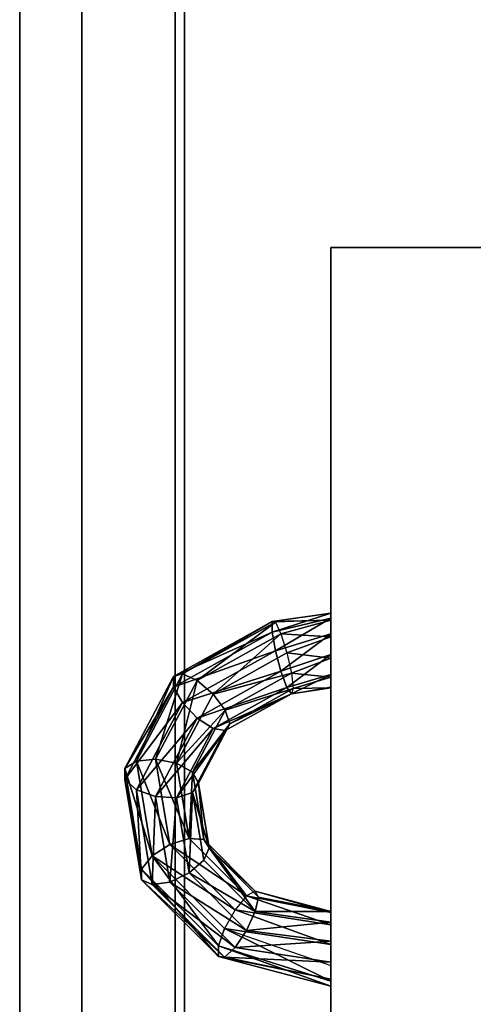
# Model space of a CAD drawing. Extents: x 0 to 49.5, y -34 to 31.
# Tile 4 of 35: x 0 to 1.5, y 4.5 to 7.7. Entities that reach past the tile are written whole.
import ezdxf

# ---------------------------------------------------------------- set-up
doc = ezdxf.new("R2010")
doc.units = 0

# ---------------------------------------------------------------- blocks, each defined once
blk = doc.blocks.new('e6fba2d8-52fa-44f2-9404-a1dd15a20d1a')
at = {"color": 251, "true_color": 0x5b5b5b, "transparency": 33554687}
mesh = blk.add_polyface(dxfattribs=at)
corners = [(0, 0.5), (0.5, 0.5), (0.5, 31), (0, 31), (0, 0.5, 0.5), (0.5, 0.5, 0.5), (0.5, 31, 0.5), (0, 31, 0.5)]
mesh.append_faces([[corners[k] for k in face] for face in [(0, 1, 2, 3), (4, 5, 6, 7), (0, 1, 5, 4), (1, 2, 6, 5), (2, 3, 7, 6), (3, 0, 4, 7)]], dxfattribs={"color": 251})
mesh = blk.add_polyface(dxfattribs=at)
corners = [(0, 0.5, 55.5), (0.5, 0.5, 55.5), (0.5, 31, 55.5), (0, 31, 55.5), (0, 0.5, 56), (0.5, 0.5, 56), (0.5, 31, 56), (0, 31, 56)]
mesh.append_faces([[corners[k] for k in face] for face in [(0, 1, 2, 3), (4, 5, 6, 7), (0, 1, 5, 4), (1, 2, 6, 5), (2, 3, 7, 6), (3, 0, 4, 7)]], dxfattribs={"color": 251})
blk = doc.blocks.new('Box-c1a408b1-9bfd-47b8-ba11-728a2379d740')
at = {"color": 252, "true_color": 0x969696, "transparency": 33554687}
mesh = blk.add_polyface(dxfattribs=at)
corners = [(0, 0), (42.96, 0), (42.96, 18.6), (0, 18.6), (0, 0, 0.03), (42.96, 0, 0.03), (42.96, 18.6, 0.03), (0, 18.6, 0.03)]
mesh.append_faces([[corners[k] for k in face] for face in [(0, 1, 2, 3), (4, 5, 6, 7), (0, 1, 5, 4), (1, 2, 6, 5), (2, 3, 7, 6), (3, 0, 4, 7)]], dxfattribs={"color": 252})
blk = doc.blocks.new('Box-3e61ea67-1cce-4970-b9a8-b9cbf33a5729')
at = {"color": 252, "true_color": 0x969696, "transparency": 33554687}
mesh = blk.add_polyface(dxfattribs=at)
corners = [(0, 0), (0.03, 0), (0.03, 18.6), (0, 18.6), (0, 0, 1.6), (0.03, 0, 1.6), (0.03, 18.6, 1.6), (0, 18.6, 1.6)]
mesh.append_faces([[corners[k] for k in face] for face in [(0, 1, 2, 3), (4, 5, 6, 7), (0, 1, 5, 4), (1, 2, 6, 5), (2, 3, 7, 6), (3, 0, 4, 7)]], dxfattribs={"color": 252})
blk = doc.blocks.new('5db12154-5340-411c-8c93-5c2d76fa9900')
at = {"transparency": 33554687}
for name in ['Box-c1a408b1-9bfd-47b8-ba11-728a2379d740', 'Box-3e61ea67-1cce-4970-b9a8-b9cbf33a5729']:
    blk.add_blockref(name, (0, 0), dxfattribs=at)
blk = doc.blocks.new('64224d41-0c8c-4beb-8e7a-5a4b9bf565a2')
at = {"color": 0, "transparency": 33554687}
mesh = blk.add_polyface(dxfattribs=at)
corners = [(0, 0), (1, 0), (1, 1), (0, 1), (0, 0, 1), (1, 0, 1), (1, 1, 1), (0, 1, 1)]
mesh.append_faces([[corners[k] for k in face] for face in [(0, 1, 2, 3), (4, 5, 6, 7), (0, 1, 5, 4), (1, 2, 6, 5), (2, 3, 7, 6), (3, 0, 4, 7)]], dxfattribs={"color": 0})
blk = doc.blocks.new('971a5e13-8731-4e60-9711-412e5be5aa55')
at = {"color": 253, "true_color": 0xa0a0a0, "transparency": 33554687}
mesh = blk.add_polyface(dxfattribs=at)
corners = [(0, 0), (42.96, 0), (42.96, 30), (0, 30), (0, 0, 0.2), (42.96, 0, 0.2), (42.96, 30, 0.2), (0, 30, 0.2)]
mesh.append_faces([[corners[k] for k in face] for face in [(0, 1, 2, 3), (4, 5, 6, 7), (0, 1, 5, 4), (1, 2, 6, 5), (2, 3, 7, 6), (3, 0, 4, 7)]], dxfattribs={"color": 253})
blk = doc.blocks.new('9303292d-057a-4ccf-9ade-6193f3aab9ad')
at = {"color": 253, "true_color": 0xa0a0a0, "transparency": 33554687}
mesh = blk.add_polyface(dxfattribs=at)
corners = [(0, 0), (0.2, 0), (0.2, 30), (0, 30), (0, 0, 55), (0.2, 0, 55), (0.2, 30, 55), (0, 30, 55)]
mesh.append_faces([[corners[k] for k in face] for face in [(0, 1, 2, 3), (4, 5, 6, 7), (0, 1, 5, 4), (1, 2, 6, 5), (2, 3, 7, 6), (3, 0, 4, 7)]], dxfattribs={"color": 253})
blk = doc.blocks.new('Box-97e727cf-9c08-412c-8878-29cf015ea7c3')
at = {"color": 253, "true_color": 0xa0a0a0, "transparency": 33554687}
mesh = blk.add_polyface(dxfattribs=at)
corners = [(0.5, 0.5, 55.8), (8.7, 0.5, 55.8), (8.7, 30.5, 55.8), (0.5, 30.5, 55.8), (0.5, 0.5, 56), (8.7, 0.5, 56), (8.7, 30.5, 56), (0.5, 30.5, 56)]
mesh.append_faces([[corners[k] for k in face] for face in [(0, 1, 2, 3), (4, 5, 6, 7), (0, 1, 5, 4), (1, 2, 6, 5), (2, 3, 7, 6), (3, 0, 4, 7)]], dxfattribs={"color": 253})
blk = doc.blocks.new('01bc2b18-04c2-4188-8682-baf913618988')
at = {"linetype": 'Continuous', "transparency": 33554687}
blk.add_blockref('Box-97e727cf-9c08-412c-8878-29cf015ea7c3', (0, 0), dxfattribs=at)
blk = doc.blocks.new('c6d05987-4603-4b17-8614-f201b44b4f15')
at = {"transparency": 33554687}
for name, p in [('e6fba2d8-52fa-44f2-9404-a1dd15a20d1a', (0, 0)), ('9303292d-057a-4ccf-9ade-6193f3aab9ad', (0, 0.5, 0.5)), ('971a5e13-8731-4e60-9711-412e5be5aa55', (0.5, 0.5)), ('01bc2b18-04c2-4188-8682-baf913618988', (0, 0)), ('5db12154-5340-411c-8c93-5c2d76fa9900', (0.5, 1.9, 4.8))]:
    blk.add_blockref(name, p, dxfattribs=at)
at = {"color": 251, "true_color": 0x5b5b5b, "transparency": 33554687, "xscale": 1.5, "yscale": 31, "zscale": 3.5}
blk.add_blockref('64224d41-0c8c-4beb-8e7a-5a4b9bf565a2', (0, 0, -3.5), dxfattribs=at)
blk = doc.blocks.new('2154c41f-840e-449f-aab7-fa41d62877b5')
at = {"color": 251, "true_color": 0x5b5b5b, "transparency": 33554687}
mesh = blk.add_polyface(dxfattribs=at)
corners = [(0, 0), (3.55, 0), (3.55, 40.96), (0, 40.96), (0, 0, 24.19), (3.55, 0, 24.19), (3.55, 40.96, 24.19), (0, 40.96, 24.19)]
mesh.append_faces([[corners[k] for k in face] for face in [(0, 1, 2, 3), (4, 5, 6, 7), (0, 1, 5, 4), (1, 2, 6, 5), (2, 3, 7, 6), (3, 0, 4, 7)]], dxfattribs={"color": 251})
blk = doc.blocks.new('2c2a5e3d-2cb9-42c1-b5ca-e0d3c31c66d7')
at = {"color": 36, "transparency": 33554687}
mesh = blk.add_polyface(dxfattribs=at)
corners = [(-1.718, 4.054, -0.728), (-1.821, 3.829, -0.343), (0.212, 4.167, 0.831), (0.435, 4.412, 0.515)]
mesh.append_faces([[corners[k] for k in face] for face in [(3, 0, 2, 3)]], dxfattribs={"vtx1": -1, "color": 36})
mesh.append_faces([[corners[k] for k in face] for face in [(0, 1, 2, 0)]], dxfattribs={"vtx2": -1, "color": 36})
mesh = blk.add_polyface(dxfattribs=at)
corners = [(-1.489, 4.054, -1.124), (-1.718, 4.054, -0.728), (0.435, 4.412, 0.515), (0.664, 4.412, 0.119)]
mesh.append_faces([[corners[k] for k in face] for face in [(3, 0, 2, 3)]], dxfattribs={"vtx1": -1, "color": 36})
mesh.append_faces([[corners[k] for k in face] for face in [(0, 1, 2, 0)]], dxfattribs={"vtx2": -1, "color": 36})
mesh = blk.add_polyface(dxfattribs=at)
corners = [(-1.208, 3.829, -1.406), (-1.489, 4.054, -1.124), (0.664, 4.412, 0.119), (0.826, 4.167, -0.232)]
mesh.append_faces([[corners[k] for k in face] for face in [(3, 0, 2, 3)]], dxfattribs={"vtx1": -1, "color": 36})
mesh.append_faces([[corners[k] for k in face] for face in [(0, 1, 2, 0)]], dxfattribs={"vtx2": -1, "color": 36})
mesh = blk.add_polyface(dxfattribs=at)
corners = [(0.435, 4.412, 0.515), (0.212, 4.167, 0.831), (2.081, 3.182, 1.91), (2.413, 3.369, 1.658)]
mesh.append_faces([[corners[k] for k in face] for face in [(3, 0, 2, 3)]], dxfattribs={"vtx1": -1, "color": 36})
mesh.append_faces([[corners[k] for k in face] for face in [(0, 1, 2, 0)]], dxfattribs={"vtx2": -1, "color": 36})
mesh = blk.add_polyface(dxfattribs=at)
corners = [(0.664, 4.412, 0.119), (0.435, 4.412, 0.515), (2.413, 3.369, 1.658), (2.642, 3.369, 1.261)]
mesh.append_faces([[corners[k] for k in face] for face in [(3, 0, 2, 3)]], dxfattribs={"vtx1": -1, "color": 36})
mesh.append_faces([[corners[k] for k in face] for face in [(0, 1, 2, 0)]], dxfattribs={"vtx2": -1, "color": 36})
mesh = blk.add_polyface(dxfattribs=at)
corners = [(0.826, 4.167, -0.232), (0.664, 4.412, 0.119), (2.642, 3.369, 1.261), (2.694, 3.182, 0.847)]
mesh.append_faces([[corners[k] for k in face] for face in [(3, 0, 2, 3)]], dxfattribs={"vtx1": -1, "color": 36})
mesh.append_faces([[corners[k] for k in face] for face in [(0, 1, 2, 0)]], dxfattribs={"vtx2": -1, "color": 36})
mesh = blk.add_polyface(dxfattribs=at)
corners = [(-1.718, 4.054, -0.728), (-3.362, 2.41, -1.677), (-3.374, 2.276, -1.239), (-1.821, 3.829, -0.343)]
mesh.append_faces([[corners[k] for k in face] for face in [(3, 0, 2, 3)]], dxfattribs={"vtx1": -1, "color": 36})
mesh.append_faces([[corners[k] for k in face] for face in [(0, 1, 2, 0)]], dxfattribs={"vtx2": -1, "color": 36})
mesh = blk.add_polyface(dxfattribs=at)
corners = [(-1.489, 4.054, -1.124), (-3.133, 2.41, -2.073), (-3.362, 2.41, -1.677), (-1.718, 4.054, -0.728)]
mesh.append_faces([[corners[k] for k in face] for face in [(3, 0, 2, 3)]], dxfattribs={"vtx1": -1, "color": 36})
mesh.append_faces([[corners[k] for k in face] for face in [(0, 1, 2, 0)]], dxfattribs={"vtx2": -1, "color": 36})
mesh = blk.add_polyface(dxfattribs=at)
corners = [(-1.208, 3.829, -1.406), (-2.76, 2.276, -2.302), (-3.133, 2.41, -2.073), (-1.489, 4.054, -1.124)]
mesh.append_faces([[corners[k] for k in face] for face in [(3, 0, 2, 3)]], dxfattribs={"vtx1": -1, "color": 36})
mesh.append_faces([[corners[k] for k in face] for face in [(0, 1, 2, 0)]], dxfattribs={"vtx2": -1, "color": 36})
mesh = blk.add_polyface(dxfattribs=at)
corners = [(-1.821, 3.829, -0.343), (-1.767, 3.451, -0.092), (0.066, 3.755, 0.966), (0.212, 4.167, 0.831)]
mesh.append_faces([[corners[k] for k in face] for face in [(3, 0, 2, 3)]], dxfattribs={"vtx1": -1, "color": 36})
mesh.append_faces([[corners[k] for k in face] for face in [(0, 1, 2, 0)]], dxfattribs={"vtx2": -1, "color": 36})
mesh = blk.add_polyface(dxfattribs=at)
corners = [(-0.963, 3.451, -1.484), (-1.208, 3.829, -1.406), (0.826, 4.167, -0.232), (0.87, 3.755, -0.426)]
mesh.append_faces([[corners[k] for k in face] for face in [(3, 0, 2, 3)]], dxfattribs={"vtx1": -1, "color": 36})
mesh.append_faces([[corners[k] for k in face] for face in [(0, 1, 2, 0)]], dxfattribs={"vtx2": -1, "color": 36})
mesh = blk.add_polyface(dxfattribs=at)
corners = [(0.212, 4.167, 0.831), (0.066, 3.755, 0.966), (1.749, 2.867, 1.938), (2.081, 3.182, 1.91)]
mesh.append_faces([[corners[k] for k in face] for face in [(3, 0, 2, 3)]], dxfattribs={"vtx1": -1, "color": 36})
mesh.append_faces([[corners[k] for k in face] for face in [(0, 1, 2, 0)]], dxfattribs={"vtx2": -1, "color": 36})
mesh = blk.add_polyface(dxfattribs=at)
corners = [(0.87, 3.755, -0.426), (0.826, 4.167, -0.232), (2.694, 3.182, 0.847), (2.553, 2.867, 0.546)]
mesh.append_faces([[corners[k] for k in face] for face in [(3, 0, 2, 3)]], dxfattribs={"vtx1": -1, "color": 36})
mesh.append_faces([[corners[k] for k in face] for face in [(0, 1, 2, 0)]], dxfattribs={"vtx2": -1, "color": 36})
mesh = blk.add_polyface(dxfattribs=at)
corners = [(-1.821, 3.829, -0.343), (-3.374, 2.276, -1.239), (-3.166, 2.051, -0.899), (-1.767, 3.451, -0.092)]
mesh.append_faces([[corners[k] for k in face] for face in [(3, 0, 2, 3)]], dxfattribs={"vtx1": -1, "color": 36})
mesh.append_faces([[corners[k] for k in face] for face in [(0, 1, 2, 0)]], dxfattribs={"vtx2": -1, "color": 36})
mesh = blk.add_polyface(dxfattribs=at)
corners = [(-1.208, 3.829, -1.406), (-0.963, 3.451, -1.484), (-2.362, 2.051, -2.292), (-2.76, 2.276, -2.302)]
mesh.append_faces([[corners[k] for k in face] for face in [(3, 0, 2, 3)]], dxfattribs={"vtx1": -1, "color": 36})
mesh.append_faces([[corners[k] for k in face] for face in [(0, 1, 2, 0)]], dxfattribs={"vtx2": -1, "color": 36})
mesh = blk.add_polyface(dxfattribs=at)
corners = [(-1.767, 3.451, -0.092), (-1.571, 3.039, -0.054), (0.042, 3.307, 0.878), (0.066, 3.755, 0.966)]
mesh.append_faces([[corners[k] for k in face] for face in [(3, 0, 2, 3)]], dxfattribs={"vtx1": -1, "color": 36})
mesh.append_faces([[corners[k] for k in face] for face in [(0, 1, 2, 0)]], dxfattribs={"vtx2": -1, "color": 36})
mesh = blk.add_polyface(dxfattribs=at)
corners = [(-0.832, 3.039, -1.334), (-0.963, 3.451, -1.484), (0.87, 3.755, -0.426), (0.781, 3.307, -0.402)]
mesh.append_faces([[corners[k] for k in face] for face in [(3, 0, 2, 3)]], dxfattribs={"vtx1": -1, "color": 36})
mesh.append_faces([[corners[k] for k in face] for face in [(0, 1, 2, 0)]], dxfattribs={"vtx2": -1, "color": 36})
mesh = blk.add_polyface(dxfattribs=at)
corners = [(0.066, 3.755, 0.966), (0.042, 3.307, 0.878), (1.525, 2.525, 1.734), (1.749, 2.867, 1.938)]
mesh.append_faces([[corners[k] for k in face] for face in [(3, 0, 2, 3)]], dxfattribs={"vtx1": -1, "color": 36})
mesh.append_faces([[corners[k] for k in face] for face in [(0, 1, 2, 0)]], dxfattribs={"vtx2": -1, "color": 36})
mesh = blk.add_polyface(dxfattribs=at)
corners = [(0.781, 3.307, -0.402), (0.87, 3.755, -0.426), (2.553, 2.867, 0.546), (2.264, 2.525, 0.454)]
mesh.append_faces([[corners[k] for k in face] for face in [(3, 0, 2, 3)]], dxfattribs={"vtx1": -1, "color": 36})
mesh.append_faces([[corners[k] for k in face] for face in [(0, 1, 2, 0)]], dxfattribs={"vtx2": -1, "color": 36})
mesh = blk.add_polyface(dxfattribs=at)
corners = [(-1.767, 3.451, -0.092), (-3.166, 2.051, -0.899), (-2.803, 1.806, -0.765), (-1.571, 3.039, -0.054)]
mesh.append_faces([[corners[k] for k in face] for face in [(3, 0, 2, 3)]], dxfattribs={"vtx1": -1, "color": 36})
mesh.append_faces([[corners[k] for k in face] for face in [(0, 1, 2, 0)]], dxfattribs={"vtx2": -1, "color": 36})
mesh = blk.add_polyface(dxfattribs=at)
corners = [(-0.963, 3.451, -1.484), (-0.832, 3.039, -1.334), (-2.064, 1.806, -2.045), (-2.362, 2.051, -2.292)]
mesh.append_faces([[corners[k] for k in face] for face in [(3, 0, 2, 3)]], dxfattribs={"vtx1": -1, "color": 36})
mesh.append_faces([[corners[k] for k in face] for face in [(0, 1, 2, 0)]], dxfattribs={"vtx2": -1, "color": 36})
mesh = blk.add_polyface(dxfattribs=at)
corners = [(-1.571, 3.039, -0.054), (-1.297, 2.724, -0.242), (0.15, 2.964, 0.593), (0.042, 3.307, 0.878)]
mesh.append_faces([[corners[k] for k in face] for face in [(3, 0, 2, 3)]], dxfattribs={"vtx1": -1, "color": 36})
mesh.append_faces([[corners[k] for k in face] for face in [(0, 1, 2, 0)]], dxfattribs={"vtx2": -1, "color": 36})
mesh = blk.add_polyface(dxfattribs=at)
corners = [(0.589, 2.964, -0.167), (-0.858, 2.724, -1.002), (-0.832, 3.039, -1.334), (0.781, 3.307, -0.402)]
mesh.append_faces([[corners[k] for k in face] for face in [(3, 0, 2, 3)]], dxfattribs={"vtx1": -1, "color": 36})
mesh.append_faces([[corners[k] for k in face] for face in [(0, 1, 2, 0)]], dxfattribs={"vtx2": -1, "color": 36})
mesh = blk.add_polyface(dxfattribs=at)
corners = [(0.042, 3.307, 0.878), (0.15, 2.964, 0.593), (1.479, 2.263, 1.361), (1.525, 2.525, 1.734)]
mesh.append_faces([[corners[k] for k in face] for face in [(3, 0, 2, 3)]], dxfattribs={"vtx1": -1, "color": 36})
mesh.append_faces([[corners[k] for k in face] for face in [(0, 1, 2, 0)]], dxfattribs={"vtx2": -1, "color": 36})
mesh = blk.add_polyface(dxfattribs=at)
corners = [(1.918, 2.263, 0.6), (0.589, 2.964, -0.167), (0.781, 3.307, -0.402), (2.264, 2.525, 0.454)]
mesh.append_faces([[corners[k] for k in face] for face in [(3, 0, 2, 3)]], dxfattribs={"vtx1": -1, "color": 36})
mesh.append_faces([[corners[k] for k in face] for face in [(0, 1, 2, 0)]], dxfattribs={"vtx2": -1, "color": 36})
mesh = blk.add_polyface(dxfattribs=at)
corners = [(2.081, 3.182, 1.91), (1.749, 2.867, 1.938), (2.75, 1.069, 2.516), (3.191, 1.186, 2.551)]
mesh.append_faces([[corners[k] for k in face] for face in [(3, 0, 2, 3)]], dxfattribs={"vtx1": -1, "color": 36})
mesh.append_faces([[corners[k] for k in face] for face in [(0, 1, 2, 0)]], dxfattribs={"vtx2": -1, "color": 36})
mesh = blk.add_polyface(dxfattribs=at)
corners = [(2.413, 3.369, 1.658), (2.081, 3.182, 1.91), (3.191, 1.186, 2.551), (3.589, 1.256, 2.337)]
mesh.append_faces([[corners[k] for k in face] for face in [(3, 0, 2, 3)]], dxfattribs={"vtx1": -1, "color": 36})
mesh.append_faces([[corners[k] for k in face] for face in [(0, 1, 2, 0)]], dxfattribs={"vtx2": -1, "color": 36})
mesh = blk.add_polyface(dxfattribs=at)
corners = [(2.642, 3.369, 1.261), (2.413, 3.369, 1.658), (3.589, 1.256, 2.337), (3.818, 1.256, 1.94)]
mesh.append_faces([[corners[k] for k in face] for face in [(3, 0, 2, 3)]], dxfattribs={"vtx1": -1, "color": 36})
mesh.append_faces([[corners[k] for k in face] for face in [(0, 1, 2, 0)]], dxfattribs={"vtx2": -1, "color": 36})
mesh = blk.add_polyface(dxfattribs=at)
corners = [(2.553, 2.867, 0.546), (2.694, 3.182, 0.847), (3.805, 1.186, 1.488), (3.554, 1.069, 1.124)]
mesh.append_faces([[corners[k] for k in face] for face in [(3, 0, 2, 3)]], dxfattribs={"vtx1": -1, "color": 36})
mesh.append_faces([[corners[k] for k in face] for face in [(0, 1, 2, 0)]], dxfattribs={"vtx2": -1, "color": 36})
mesh = blk.add_polyface(dxfattribs=at)
corners = [(2.694, 3.182, 0.847), (2.642, 3.369, 1.261), (3.818, 1.256, 1.94), (3.805, 1.186, 1.488)]
mesh.append_faces([[corners[k] for k in face] for face in [(3, 0, 2, 3)]], dxfattribs={"vtx1": -1, "color": 36})
mesh.append_faces([[corners[k] for k in face] for face in [(0, 1, 2, 0)]], dxfattribs={"vtx2": -1, "color": 36})
mesh = blk.add_polyface(dxfattribs=at)
corners = [(-1.571, 3.039, -0.054), (-2.803, 1.806, -0.765), (-2.401, 1.619, -0.879), (-1.297, 2.724, -0.242)]
mesh.append_faces([[corners[k] for k in face] for face in [(3, 0, 2, 3)]], dxfattribs={"vtx1": -1, "color": 36})
mesh.append_faces([[corners[k] for k in face] for face in [(0, 1, 2, 0)]], dxfattribs={"vtx2": -1, "color": 36})
mesh = blk.add_polyface(dxfattribs=at)
corners = [(-0.858, 2.724, -1.002), (-1.962, 1.619, -1.64), (-2.064, 1.806, -2.045), (-0.832, 3.039, -1.334)]
mesh.append_faces([[corners[k] for k in face] for face in [(3, 0, 2, 3)]], dxfattribs={"vtx1": -1, "color": 36})
mesh.append_faces([[corners[k] for k in face] for face in [(0, 1, 2, 0)]], dxfattribs={"vtx2": -1, "color": 36})
mesh = blk.add_polyface(dxfattribs=at)
corners = [(0.15, 2.964, 0.593), (-1.297, 2.724, -0.242), (-1.031, 2.607, -0.595), (0.353, 2.837, 0.204)]
mesh.append_faces([[corners[k] for k in face] for face in [(3, 0, 2, 3)]], dxfattribs={"vtx1": -1, "color": 36})
mesh.append_faces([[corners[k] for k in face] for face in [(0, 1, 2, 0)]], dxfattribs={"vtx2": -1, "color": 36})
mesh = blk.add_polyface(dxfattribs=at)
corners = [(0.353, 2.837, 0.204), (-1.031, 2.607, -0.595), (-0.858, 2.724, -1.002), (0.589, 2.964, -0.167)]
mesh.append_faces([[corners[k] for k in face] for face in [(3, 0, 2, 3)]], dxfattribs={"vtx1": -1, "color": 36})
mesh.append_faces([[corners[k] for k in face] for face in [(0, 1, 2, 0)]], dxfattribs={"vtx2": -1, "color": 36})
mesh = blk.add_polyface(dxfattribs=at)
corners = [(1.479, 2.263, 1.361), (0.15, 2.964, 0.593), (0.353, 2.837, 0.204), (1.625, 2.166, 0.938)]
mesh.append_faces([[corners[k] for k in face] for face in [(3, 0, 2, 3)]], dxfattribs={"vtx1": -1, "color": 36})
mesh.append_faces([[corners[k] for k in face] for face in [(0, 1, 2, 0)]], dxfattribs={"vtx2": -1, "color": 36})
mesh = blk.add_polyface(dxfattribs=at)
corners = [(1.625, 2.166, 0.938), (0.353, 2.837, 0.204), (0.589, 2.964, -0.167), (1.918, 2.263, 0.6)]
mesh.append_faces([[corners[k] for k in face] for face in [(3, 0, 2, 3)]], dxfattribs={"vtx1": -1, "color": 36})
mesh.append_faces([[corners[k] for k in face] for face in [(0, 1, 2, 0)]], dxfattribs={"vtx2": -1, "color": 36})
mesh = blk.add_polyface(dxfattribs=at)
corners = [(1.749, 2.867, 1.938), (1.525, 2.525, 1.734), (2.406, 0.941, 2.242), (2.75, 1.069, 2.516)]
mesh.append_faces([[corners[k] for k in face] for face in [(3, 0, 2, 3)]], dxfattribs={"vtx1": -1, "color": 36})
mesh.append_faces([[corners[k] for k in face] for face in [(0, 1, 2, 0)]], dxfattribs={"vtx2": -1, "color": 36})
mesh = blk.add_polyface(dxfattribs=at)
corners = [(2.264, 2.525, 0.454), (2.553, 2.867, 0.546), (3.554, 1.069, 1.124), (3.145, 0.941, 0.963)]
mesh.append_faces([[corners[k] for k in face] for face in [(3, 0, 2, 3)]], dxfattribs={"vtx1": -1, "color": 36})
mesh.append_faces([[corners[k] for k in face] for face in [(0, 1, 2, 0)]], dxfattribs={"vtx2": -1, "color": 36})
mesh = blk.add_polyface(dxfattribs=at)
corners = [(-2.401, 1.619, -0.879), (-2.088, 1.549, -1.205), (-1.031, 2.607, -0.595), (-1.297, 2.724, -0.242)]
mesh.append_faces([[corners[k] for k in face] for face in [(3, 0, 2, 3)]], dxfattribs={"vtx1": -1, "color": 36})
mesh.append_faces([[corners[k] for k in face] for face in [(0, 1, 2, 0)]], dxfattribs={"vtx2": -1, "color": 36})
mesh = blk.add_polyface(dxfattribs=at)
corners = [(-1.031, 2.607, -0.595), (-2.088, 1.549, -1.205), (-1.962, 1.619, -1.64), (-0.858, 2.724, -1.002)]
mesh.append_faces([[corners[k] for k in face] for face in [(3, 0, 2, 3)]], dxfattribs={"vtx1": -1, "color": 36})
mesh.append_faces([[corners[k] for k in face] for face in [(0, 1, 2, 0)]], dxfattribs={"vtx2": -1, "color": 36})
mesh = blk.add_polyface(dxfattribs=at)
corners = [(-3.133, 2.41, -2.073), (-3.889, 0, -2.245), (-3.997, 0, -1.8), (-3.362, 2.41, -1.677)]
mesh.append_faces([[corners[k] for k in face] for face in [(3, 0, 2, 3)]], dxfattribs={"vtx1": -1, "color": 36})
mesh.append_faces([[corners[k] for k in face] for face in [(0, 1, 2, 0)]], dxfattribs={"vtx2": -1, "color": 36})
mesh = blk.add_polyface(dxfattribs=at)
corners = [(-3.362, 2.41, -1.677), (-3.997, 0, -1.8), (-3.847, 0, -1.368), (-3.374, 2.276, -1.239)]
mesh.append_faces([[corners[k] for k in face] for face in [(3, 0, 2, 3)]], dxfattribs={"vtx1": -1, "color": 36})
mesh.append_faces([[corners[k] for k in face] for face in [(0, 1, 2, 0)]], dxfattribs={"vtx2": -1, "color": 36})
mesh = blk.add_polyface(dxfattribs=at)
corners = [(-2.76, 2.276, -2.302), (-3.557, 0, -2.561), (-3.889, 0, -2.245), (-3.133, 2.41, -2.073)]
mesh.append_faces([[corners[k] for k in face] for face in [(3, 0, 2, 3)]], dxfattribs={"vtx1": -1, "color": 36})
mesh.append_faces([[corners[k] for k in face] for face in [(0, 1, 2, 0)]], dxfattribs={"vtx2": -1, "color": 36})
mesh = blk.add_polyface(dxfattribs=at)
corners = [(1.525, 2.525, 1.734), (1.479, 2.263, 1.361), (2.269, 0.844, 1.817), (2.406, 0.941, 2.242)]
mesh.append_faces([[corners[k] for k in face] for face in [(3, 0, 2, 3)]], dxfattribs={"vtx1": -1, "color": 36})
mesh.append_faces([[corners[k] for k in face] for face in [(0, 1, 2, 0)]], dxfattribs={"vtx2": -1, "color": 36})
mesh = blk.add_polyface(dxfattribs=at)
corners = [(2.708, 0.844, 1.056), (1.918, 2.263, 0.6), (2.264, 2.525, 0.454), (3.145, 0.941, 0.963)]
mesh.append_faces([[corners[k] for k in face] for face in [(3, 0, 2, 3)]], dxfattribs={"vtx1": -1, "color": 36})
mesh.append_faces([[corners[k] for k in face] for face in [(0, 1, 2, 0)]], dxfattribs={"vtx2": -1, "color": 36})
mesh = blk.add_polyface(dxfattribs=at)
corners = [(-3.374, 2.276, -1.239), (-3.847, 0, -1.368), (-3.487, 0, -1.085), (-3.166, 2.051, -0.899)]
mesh.append_faces([[corners[k] for k in face] for face in [(3, 0, 2, 3)]], dxfattribs={"vtx1": -1, "color": 36})
mesh.append_faces([[corners[k] for k in face] for face in [(0, 1, 2, 0)]], dxfattribs={"vtx2": -1, "color": 36})
mesh = blk.add_polyface(dxfattribs=at)
corners = [(-2.76, 2.276, -2.302), (-3.557, 0, -2.561), (-3.108, 0, -2.648), (-2.362, 2.051, -2.292)]
mesh.append_faces([[corners[k] for k in face] for face in [(3, 0, 2, 3)]], dxfattribs={"vtx1": -1, "color": 36})
mesh.append_faces([[corners[k] for k in face] for face in [(0, 1, 2, 0)]], dxfattribs={"vtx2": -1, "color": 36})
mesh = blk.add_polyface(dxfattribs=at)
corners = [(2.269, 0.844, 1.817), (1.479, 2.263, 1.361), (1.625, 2.166, 0.938), (2.381, 0.807, 1.375)]
mesh.append_faces([[corners[k] for k in face] for face in [(3, 0, 2, 3)]], dxfattribs={"vtx1": -1, "color": 36})
mesh.append_faces([[corners[k] for k in face] for face in [(0, 1, 2, 0)]], dxfattribs={"vtx2": -1, "color": 36})
mesh = blk.add_polyface(dxfattribs=at)
corners = [(2.381, 0.807, 1.375), (1.625, 2.166, 0.938), (1.918, 2.263, 0.6), (2.708, 0.844, 1.056)]
mesh.append_faces([[corners[k] for k in face] for face in [(3, 0, 2, 3)]], dxfattribs={"vtx1": -1, "color": 36})
mesh.append_faces([[corners[k] for k in face] for face in [(0, 1, 2, 0)]], dxfattribs={"vtx2": -1, "color": 36})
mesh = blk.add_polyface(dxfattribs=at)
corners = [(-3.166, 2.051, -0.899), (-3.487, 0, -1.085), (-3.031, 0, -1.041), (-2.803, 1.806, -0.765)]
mesh.append_faces([[corners[k] for k in face] for face in [(3, 0, 2, 3)]], dxfattribs={"vtx1": -1, "color": 36})
mesh.append_faces([[corners[k] for k in face] for face in [(0, 1, 2, 0)]], dxfattribs={"vtx2": -1, "color": 36})
mesh = blk.add_polyface(dxfattribs=at)
corners = [(-2.362, 2.051, -2.292), (-3.108, 0, -2.648), (-2.683, 0, -2.477), (-2.064, 1.806, -2.045)]
mesh.append_faces([[corners[k] for k in face] for face in [(3, 0, 2, 3)]], dxfattribs={"vtx1": -1, "color": 36})
mesh.append_faces([[corners[k] for k in face] for face in [(0, 1, 2, 0)]], dxfattribs={"vtx2": -1, "color": 36})
mesh = blk.add_polyface(dxfattribs=at)
corners = [(-2.803, 1.806, -0.765), (-3.031, 0, -1.041), (-2.625, 0, -1.251), (-2.401, 1.619, -0.879)]
mesh.append_faces([[corners[k] for k in face] for face in [(3, 0, 2, 3)]], dxfattribs={"vtx1": -1, "color": 36})
mesh.append_faces([[corners[k] for k in face] for face in [(0, 1, 2, 0)]], dxfattribs={"vtx2": -1, "color": 36})
mesh = blk.add_polyface(dxfattribs=at)
corners = [(-2.064, 1.806, -2.045), (-2.683, 0, -2.477), (-2.418, 0, -2.105), (-1.962, 1.619, -1.64)]
mesh.append_faces([[corners[k] for k in face] for face in [(3, 0, 2, 3)]], dxfattribs={"vtx1": -1, "color": 36})
mesh.append_faces([[corners[k] for k in face] for face in [(0, 1, 2, 0)]], dxfattribs={"vtx2": -1, "color": 36})
mesh = blk.add_polyface(dxfattribs=at)
corners = [(-2.401, 1.619, -0.879), (-2.625, 0, -1.251), (-2.396, 0, -1.647), (-2.088, 1.549, -1.205)]
mesh.append_faces([[corners[k] for k in face] for face in [(3, 0, 2, 3)]], dxfattribs={"vtx1": -1, "color": 36})
mesh.append_faces([[corners[k] for k in face] for face in [(0, 1, 2, 0)]], dxfattribs={"vtx2": -1, "color": 36})
mesh = blk.add_polyface(dxfattribs=at)
corners = [(-1.962, 1.619, -1.64), (-2.418, 0, -2.105), (-2.396, 0, -1.647), (-2.088, 1.549, -1.205)]
mesh.append_faces([[corners[k] for k in face] for face in [(3, 0, 2, 3)]], dxfattribs={"vtx1": -1, "color": 36})
mesh.append_faces([[corners[k] for k in face] for face in [(0, 1, 2, 0)]], dxfattribs={"vtx2": -1, "color": 36})
mesh = blk.add_polyface(dxfattribs=at)
corners = [(2.406, 0.941, 2.242), (2.683, 0, 2.477), (3.108, 0, 2.648), (2.75, 1.069, 2.516)]
mesh.append_faces([[corners[k] for k in face] for face in [(3, 0, 2, 3)]], dxfattribs={"vtx1": -1, "color": 36})
mesh.append_faces([[corners[k] for k in face] for face in [(0, 1, 2, 0)]], dxfattribs={"vtx2": -1, "color": 36})
mesh = blk.add_polyface(dxfattribs=at)
corners = [(2.75, 1.069, 2.516), (3.108, 0, 2.648), (3.557, 0, 2.561), (3.191, 1.186, 2.551)]
mesh.append_faces([[corners[k] for k in face] for face in [(3, 0, 2, 3)]], dxfattribs={"vtx1": -1, "color": 36})
mesh.append_faces([[corners[k] for k in face] for face in [(0, 1, 2, 0)]], dxfattribs={"vtx2": -1, "color": 36})
mesh = blk.add_polyface(dxfattribs=at)
corners = [(3.145, 0.941, 0.963), (3.031, 0, 1.041), (3.487, 0, 1.085), (3.554, 1.069, 1.124)]
mesh.append_faces([[corners[k] for k in face] for face in [(3, 0, 2, 3)]], dxfattribs={"vtx1": -1, "color": 36})
mesh.append_faces([[corners[k] for k in face] for face in [(0, 1, 2, 0)]], dxfattribs={"vtx2": -1, "color": 36})
mesh = blk.add_polyface(dxfattribs=at)
corners = [(3.191, 1.186, 2.551), (3.557, 0, 2.561), (3.889, 0, 2.245), (3.589, 1.256, 2.337)]
mesh.append_faces([[corners[k] for k in face] for face in [(3, 0, 2, 3)]], dxfattribs={"vtx1": -1, "color": 36})
mesh.append_faces([[corners[k] for k in face] for face in [(0, 1, 2, 0)]], dxfattribs={"vtx2": -1, "color": 36})
mesh = blk.add_polyface(dxfattribs=at)
corners = [(3.554, 1.069, 1.124), (3.487, 0, 1.085), (3.847, 0, 1.368), (3.805, 1.186, 1.488)]
mesh.append_faces([[corners[k] for k in face] for face in [(3, 0, 2, 3)]], dxfattribs={"vtx1": -1, "color": 36})
mesh.append_faces([[corners[k] for k in face] for face in [(0, 1, 2, 0)]], dxfattribs={"vtx2": -1, "color": 36})
mesh = blk.add_polyface(dxfattribs=at)
corners = [(3.589, 1.256, 2.337), (3.889, 0, 2.245), (3.997, 0, 1.8), (3.818, 1.256, 1.94)]
mesh.append_faces([[corners[k] for k in face] for face in [(3, 0, 2, 3)]], dxfattribs={"vtx1": -1, "color": 36})
mesh.append_faces([[corners[k] for k in face] for face in [(0, 1, 2, 0)]], dxfattribs={"vtx2": -1, "color": 36})
mesh = blk.add_polyface(dxfattribs=at)
corners = [(3.818, 1.256, 1.94), (3.997, 0, 1.8), (3.847, 0, 1.368), (3.805, 1.186, 1.488)]
mesh.append_faces([[corners[k] for k in face] for face in [(3, 0, 2, 3)]], dxfattribs={"vtx1": -1, "color": 36})
mesh.append_faces([[corners[k] for k in face] for face in [(0, 1, 2, 0)]], dxfattribs={"vtx2": -1, "color": 36})
mesh = blk.add_polyface(dxfattribs=at)
corners = [(2.269, 0.844, 1.817), (2.418, 0, 2.105), (2.683, 0, 2.477), (2.406, 0.941, 2.242)]
mesh.append_faces([[corners[k] for k in face] for face in [(3, 0, 2, 3)]], dxfattribs={"vtx1": -1, "color": 36})
mesh.append_faces([[corners[k] for k in face] for face in [(0, 1, 2, 0)]], dxfattribs={"vtx2": -1, "color": 36})
mesh = blk.add_polyface(dxfattribs=at)
corners = [(2.708, 0.844, 1.056), (2.625, 0, 1.251), (3.031, 0, 1.041), (3.145, 0.941, 0.963)]
mesh.append_faces([[corners[k] for k in face] for face in [(3, 0, 2, 3)]], dxfattribs={"vtx1": -1, "color": 36})
mesh.append_faces([[corners[k] for k in face] for face in [(0, 1, 2, 0)]], dxfattribs={"vtx2": -1, "color": 36})
mesh = blk.add_polyface(dxfattribs=at)
corners = [(2.269, 0.844, 1.817), (2.418, 0, 2.105), (2.396, 0, 1.647), (2.381, 0.807, 1.375)]
mesh.append_faces([[corners[k] for k in face] for face in [(3, 0, 2, 3)]], dxfattribs={"vtx1": -1, "color": 36})
mesh.append_faces([[corners[k] for k in face] for face in [(0, 1, 2, 0)]], dxfattribs={"vtx2": -1, "color": 36})
mesh = blk.add_polyface(dxfattribs=at)
corners = [(2.381, 0.807, 1.375), (2.396, 0, 1.647), (2.625, 0, 1.251), (2.708, 0.844, 1.056)]
mesh.append_faces([[corners[k] for k in face] for face in [(3, 0, 2, 3)]], dxfattribs={"vtx1": -1, "color": 36})
mesh.append_faces([[corners[k] for k in face] for face in [(0, 1, 2, 0)]], dxfattribs={"vtx2": -1, "color": 36})
blk = doc.blocks.new('354e3680-a0f2-4f04-a803-77605c414f22')
at = {"transparency": 33554687, "rotation": 270}
blk.add_blockref('2154c41f-840e-449f-aab7-fa41d62877b5', (1, 3.55), dxfattribs=at)
at = {"transparency": 33554687, "xscale": 0.15, "yscale": 0.15, "zscale": 0.15, "rotation": 450}
for p in [(1, 1.775, 1), (1, 1.775, 3.1082), (1, 1.775, 5.2164), (1, 1.775, 7.3245), (1, 1.775, 9.4327), (1, 1.775, 11.5409), (1, 1.775, 13.6491), (1, 1.775, 15.7573), (1, 1.775, 17.8655), (1, 1.775, 19.9736), (1, 1.775, 22.0818)]:
    blk.add_blockref('2c2a5e3d-2cb9-42c1-b5ca-e0d3c31c66d7', p, dxfattribs=at)
blk = doc.blocks.new('a832a6ea-339f-40ea-9d51-01272f3bc5bc')
at = {"color": 251, "true_color": 0x5b5b5b, "transparency": 33554687}
mesh = blk.add_polyface(dxfattribs=at)
corners = [(0, 0), (3.55, 0), (3.55, 40.96), (0, 40.96), (0, 0, 24.19), (3.55, 0, 24.19), (3.55, 40.96, 24.19), (0, 40.96, 24.19)]
mesh.append_faces([[corners[k] for k in face] for face in [(0, 1, 2, 3), (4, 5, 6, 7), (0, 1, 5, 4), (1, 2, 6, 5), (2, 3, 7, 6), (3, 0, 4, 7)]], dxfattribs={"color": 251})
blk = doc.blocks.new('e1369826-191f-4dc3-af95-2782a44a6902')
at = {"transparency": 33554687, "rotation": 270}
blk.add_blockref('a832a6ea-339f-40ea-9d51-01272f3bc5bc', (1, 3.55), dxfattribs=at)
at = {"transparency": 33554687, "xscale": 0.15, "yscale": 0.15, "zscale": 0.15, "rotation": 450}
for p in [(1, 1.775, 1), (1, 1.775, 3.1082), (1, 1.775, 5.2164), (1, 1.775, 7.3245), (1, 1.775, 9.4327), (1, 1.775, 11.5409), (1, 1.775, 13.6491), (1, 1.775, 15.7573), (1, 1.775, 17.8655), (1, 1.775, 19.9736), (1, 1.775, 22.0818)]:
    blk.add_blockref('2c2a5e3d-2cb9-42c1-b5ca-e0d3c31c66d7', p, dxfattribs=at)

msp = doc.modelspace()

# ---------------------------------------------------------------- block references
at = {"transparency": 33554687}
for name, p in [('c6d05987-4603-4b17-8614-f201b44b4f15', (0, 0)), ('354e3680-a0f2-4f04-a803-77605c414f22', (0, 3.38, 6.3)), ('e1369826-191f-4dc3-af95-2782a44a6902', (0, 3.38, 6.3))]:
    msp.add_blockref(name, p, dxfattribs=at)

doc.saveas('drawing.dxf')
